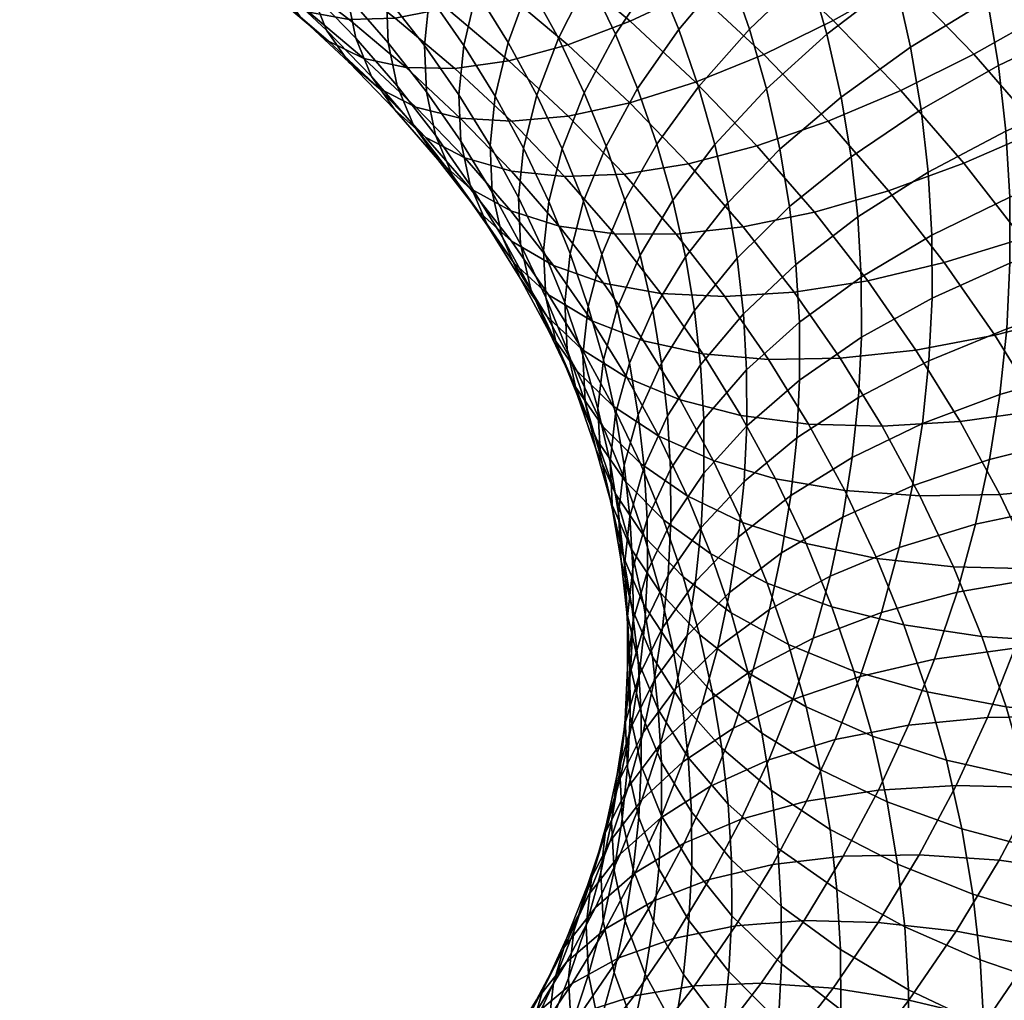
# Model space of a CAD drawing. Extents: x -120 to 2831, y -92 to 75.
# Tile 197 of 256: x 1902 to 1924, y -32 to -10. Entities that reach past the tile are written whole.
import ezdxf

# ---------------------------------------------------------------- set-up
doc = ezdxf.new("R2010")
doc.units = 0
doc.layers.add('GLASS', color=18, linetype='CONTINUOUS')

msp = doc.modelspace()

# ---------------------------------------------------------------- meshes
at = {"layer": 'GLASS'}
mesh = msp.add_polyface(dxfattribs=at)
corners = [(1920.321, -7.807, 13.642), (1918.544, -6.308, 12.73), (1919.956, -5.194, 11.663), (1921.809, -6.757, 12.613), (1923.565, -8.399, 13.614), (1923.265, -5.633, 11.768), (1925.091, -7.34, 12.809), (1922.005, -9.381, 14.602), (1920.429, -10.266, 15.774), (1918.818, -8.76, 14.855), (1918.862, -11.032, 17.128), (1917.323, -9.594, 16.251), (1925.091, -7.34, 12.809), (1923.265, -5.633, 11.768), (1924.723, -4.412, 11.076), (1926.62, -6.185, 12.158), (1925.22, -10.114, 14.664), (1926.812, -9.124, 13.901), (1923.592, -11.026, 15.608), (1921.947, -11.84, 16.737), (1920.311, -12.534, 18.048), (1926.812, -9.124, 13.901), (1928.407, -8.037, 13.292), (1926.769, -11.898, 15.759), (1928.423, -10.979, 15.04), (1925.077, -12.737, 16.658), (1923.368, -13.476, 17.741), (1921.668, -14.097, 19.007), (1926.457, -14.509, 17.749), (1928.208, -13.746, 16.897), (1920.924, -6.484, 57.772), (1920.344, -5.061, 56.886), (1918.856, -6.431, 55.736), (1919.412, -7.794, 56.584), (1919.889, -9.177, 57.448), (1918.081, -9.131, 55.243), (1918.54, -10.46, 56.073), (1921.423, -7.929, 58.674), (1923.118, -6.735, 59.73), (1922.596, -5.223, 58.786), (1924.947, -5.616, 60.602), (1924.399, -4.029, 59.611), (1920.287, -10.577, 58.323), (1918.922, -11.806, 56.914), (1921.838, -9.391, 59.588), (1923.553, -8.267, 60.688), (1925.403, -7.222, 61.606), (1927.356, -6.272, 62.333), (1926.877, -4.586, 61.279), (1920.604, -11.991, 59.209), (1919.227, -13.165, 57.766), (1922.17, -10.868, 60.514), (1923.901, -9.814, 61.657), (1925.767, -8.845, 62.622), (1927.738, -7.974, 63.399), (1920.829, -13.335, 60.053), (1919.443, -14.456, 58.576), (1922.405, -12.272, 61.395), (1924.146, -11.284, 62.58), (1926.025, -10.386, 63.59), (1928.008, -9.591, 64.414), (1922.563, -13.682, 62.281), (1920.981, -14.686, 60.902), (1924.313, -12.761, 63.508), (1926.2, -11.935, 64.564), (1928.191, -11.217, 65.436), (1926.29, -13.489, 65.542), (1924.399, -14.242, 64.441), (1928.287, -12.847, 66.463)]
mesh.append_faces([[corners[k] for k in face] for face in [(0, 1, 2, 3), (4, 3, 5, 6), (7, 0, 3, 4), (8, 9, 0, 7), (10, 11, 9, 8), (12, 13, 14, 15), (16, 4, 6, 17), (18, 7, 4, 16), (19, 8, 7, 18), (20, 10, 8, 19), (21, 12, 15, 22), (23, 16, 17, 24), (25, 18, 16, 23), (26, 19, 18, 25), (27, 20, 19, 26), (28, 25, 23, 29), (30, 31, 32, 33), (34, 33, 35, 36), (37, 30, 33, 34), (38, 39, 30, 37), (40, 41, 39, 38), (42, 34, 36, 43), (44, 37, 34, 42), (45, 38, 37, 44), (46, 40, 38, 45), (47, 48, 40, 46), (49, 42, 43, 50), (51, 44, 42, 49), (52, 45, 44, 51), (53, 46, 45, 52), (54, 47, 46, 53), (55, 49, 50, 56), (57, 51, 49, 55), (58, 52, 51, 57), (59, 53, 52, 58), (60, 54, 53, 59), (61, 57, 55, 62), (63, 58, 57, 61), (64, 59, 58, 63), (65, 60, 59, 64), (66, 64, 63, 67), (68, 65, 64, 66)]])
mesh = msp.add_polyface(dxfattribs=at)
corners = [(1906.153, -7.18, 20.872), (1904.601, -6.319, 20.359), (1905.475, -5.91, 18.242), (1907.101, -6.812, 18.779), (1905.305, -7.339, 23.033), (1903.818, -6.514, 22.542), (1904.567, -7.288, 25.226), (1903.138, -6.496, 24.754), (1903.95, -7.033, 27.417), (1902.57, -6.268, 26.961), (1903.458, -6.587, 29.571), (1902.118, -5.843, 29.128), (1908.705, -7.803, 19.373), (1908.131, -6.243, 16.786), (1909.813, -7.282, 17.409), (1907.685, -8.126, 21.439), (1906.771, -8.245, 23.576), (1905.976, -8.159, 25.748), (1905.311, -7.875, 27.921), (1904.78, -7.404, 30.061), (1904.384, -6.763, 32.137), (1903.092, -5.965, 31.659), (1909.157, -9.138, 22.049), (1910.247, -8.862, 20.011), (1908.181, -9.214, 24.159), (1907.331, -9.09, 26.309), (1906.619, -8.773, 28.462), (1906.051, -8.277, 30.586), (1905.626, -7.616, 32.651), (1905.343, -6.813, 34.63), (1904.121, -5.974, 34.124), (1909.53, -10.242, 24.781), (1910.567, -10.212, 22.699), (1908.628, -10.078, 26.907), (1907.872, -9.728, 29.04), (1907.267, -9.203, 31.147), (1906.816, -8.522, 33.199), (1906.513, -7.705, 35.169), (1906.353, -6.773, 37.035), (1905.194, -5.89, 36.501), (1909.066, -10.735, 29.652), (1909.864, -11.121, 27.54), (1908.427, -10.182, 31.742), (1907.949, -9.478, 33.78), (1907.629, -8.646, 35.741), (1907.458, -7.705, 37.601), (1907.426, -6.679, 39.346), (1906.324, -5.75, 38.781), (1909.525, -11.208, 32.368), (1910.197, -11.792, 30.296), (1909.023, -10.482, 34.393), (1908.685, -9.633, 36.343), (1908.505, -8.684, 38.198), (1908.469, -7.655, 39.941), (1908.572, -6.526, 41.618), (1907.525, -5.548, 41.021), (1909.681, -10.666, 36.975), (1910.035, -11.531, 35.034), (1909.491, -9.706, 38.824), (1909.453, -8.674, 40.565), (1909.558, -7.549, 42.243)]
mesh.append_faces([[corners[k] for k in face] for face in [(0, 1, 2, 3), (4, 5, 1, 0), (6, 7, 5, 4), (8, 9, 7, 6), (10, 11, 9, 8), (12, 3, 13, 14), (15, 0, 3, 12), (16, 4, 0, 15), (17, 6, 4, 16), (18, 8, 6, 17), (19, 10, 8, 18), (20, 21, 10, 19), (22, 15, 12, 23), (24, 16, 15, 22), (25, 17, 16, 24), (26, 18, 17, 25), (27, 19, 18, 26), (28, 20, 19, 27), (29, 30, 20, 28), (31, 24, 22, 32), (33, 25, 24, 31), (34, 26, 25, 33), (35, 27, 26, 34), (36, 28, 27, 35), (37, 29, 28, 36), (38, 39, 29, 37), (40, 34, 33, 41), (42, 35, 34, 40), (43, 36, 35, 42), (44, 37, 36, 43), (45, 38, 37, 44), (46, 47, 38, 45), (48, 42, 40, 49), (50, 43, 42, 48), (51, 44, 43, 50), (52, 45, 44, 51), (53, 46, 45, 52), (54, 55, 46, 53), (56, 51, 50, 57), (58, 52, 51, 56), (59, 53, 52, 58), (60, 54, 53, 59)]])
mesh = msp.add_polyface(dxfattribs=at)
corners = [(1910.247, -8.862, 20.011), (1908.705, -7.803, 19.373), (1909.813, -7.282, 17.409), (1911.43, -8.393, 18.078), (1912.979, -9.573, 18.792), (1912.688, -7.742, 16.278), (1914.312, -8.98, 17.027), (1911.723, -9.987, 20.692), (1910.567, -10.212, 22.699), (1909.157, -9.138, 22.049), (1917.323, -9.594, 16.251), (1915.7, -8.224, 15.419), (1917.118, -7.326, 13.984), (1918.818, -8.76, 14.855), (1915.86, -10.286, 17.821), (1914.454, -10.817, 19.549), (1913.13, -11.174, 21.413), (1911.91, -11.345, 23.387), (1910.816, -11.327, 25.441), (1909.53, -10.242, 24.781), (1909.864, -11.121, 27.54), (1908.628, -10.078, 26.907), (1917.327, -11.657, 18.657), (1918.862, -11.032, 17.128), (1915.852, -12.124, 20.346), (1914.463, -12.42, 22.173), (1913.183, -12.535, 24.113), (1911.036, -12.215, 28.208), (1912.035, -12.466, 26.136), (1910.197, -11.792, 30.296), (1909.066, -10.735, 29.652), (1910.035, -11.531, 35.034), (1909.023, -10.482, 34.393), (1909.525, -11.208, 32.368), (1910.561, -12.281, 33.025), (1910.613, -11.739, 37.634), (1909.681, -10.666, 36.975), (1910.982, -12.622, 35.704), (1910.414, -10.769, 39.477), (1909.491, -9.706, 38.824), (1910.373, -9.734, 41.215), (1909.453, -8.674, 40.565), (1910.481, -8.612, 42.896), (1909.558, -7.549, 42.243), (1911.272, -11.871, 40.155), (1911.479, -12.851, 38.319), (1911.229, -10.833, 41.892), (1911.339, -9.714, 43.574), (1911.615, -8.483, 45.243), (1910.749, -7.37, 44.558), (1912, -11.942, 42.577), (1912.046, -12.984, 40.842), (1912.113, -10.827, 44.261), (1912.396, -9.606, 45.936), (1912.861, -8.288, 47.575), (1912.067, -7.146, 46.871), (1913.11, -10.761, 46.651), (1912.82, -11.971, 44.969), (1913.586, -9.462, 48.302), (1914.259, -8.086, 49.893), (1913.517, -6.885, 49.15), (1914.241, -10.664, 49.047), (1913.754, -11.945, 47.385), (1914.929, -9.316, 50.656), (1915.525, -10.572, 51.437), (1914.824, -11.893, 49.811), (1916.433, -9.209, 52.986), (1915.82, -7.915, 52.181), (1916.026, -11.801, 52.202), (1915.314, -13.093, 50.559), (1916.949, -10.473, 53.773), (1918.081, -9.131, 55.243), (1917.547, -7.821, 54.428), (1917.392, -11.757, 54.574), (1916.456, -13.047, 52.98), (1918.54, -10.46, 56.073), (1918.922, -11.806, 56.914), (1917.761, -13.057, 55.387)]
mesh.append_faces([[corners[k] for k in face] for face in [(0, 1, 2, 3), (4, 3, 5, 6), (7, 0, 3, 4), (8, 9, 0, 7), (10, 11, 12, 13), (14, 6, 11, 10), (15, 4, 6, 14), (16, 7, 4, 15), (17, 8, 7, 16), (18, 19, 8, 17), (20, 21, 19, 18), (22, 14, 10, 23), (24, 15, 14, 22), (25, 16, 15, 24), (26, 17, 16, 25), (27, 20, 18, 28), (29, 30, 20, 27), (31, 32, 33, 34), (35, 36, 31, 37), (38, 39, 36, 35), (40, 41, 39, 38), (42, 43, 41, 40), (44, 38, 35, 45), (46, 40, 38, 44), (47, 42, 40, 46), (48, 49, 42, 47), (50, 46, 44, 51), (52, 47, 46, 50), (53, 48, 47, 52), (54, 55, 48, 53), (56, 53, 52, 57), (58, 54, 53, 56), (59, 60, 54, 58), (61, 58, 56, 62), (63, 59, 58, 61), (64, 63, 61, 65), (66, 67, 63, 64), (68, 64, 65, 69), (70, 66, 64, 68), (71, 72, 66, 70), (73, 70, 68, 74), (75, 71, 70, 73), (76, 75, 73, 77)]])
mesh = msp.add_polyface(dxfattribs=at)
corners = [(1912.035, -12.466, 26.136), (1910.816, -11.327, 25.441), (1911.91, -11.345, 23.387), (1913.183, -12.535, 24.113), (1913.183, -13.656, 26.864), (1914.383, -13.778, 24.874), (1912.139, -13.359, 28.908), (1911.036, -12.215, 28.208), (1911.262, -12.897, 30.972), (1910.197, -11.792, 30.296), (1910.561, -12.281, 33.025), (1909.525, -11.208, 32.368), (1914.258, -14.894, 27.624), (1915.505, -15.071, 25.668), (1913.172, -14.549, 29.638), (1912.26, -14.046, 31.678), (1911.53, -13.398, 33.71), (1910.982, -12.622, 35.704), (1910.035, -11.531, 35.034), (1914.132, -15.782, 30.397), (1915.257, -16.177, 28.414), (1913.187, -15.236, 32.411), (1912.43, -14.554, 34.422), (1911.862, -13.752, 36.4), (1911.479, -12.851, 38.319), (1910.613, -11.739, 37.634), (1914.023, -16.439, 33.153), (1914.998, -17.027, 31.166), (1913.242, -15.722, 35.143), (1912.656, -14.894, 37.105), (1912.26, -13.975, 39.012), (1912.046, -12.984, 40.842), (1911.272, -11.871, 40.155), (1913.984, -16.923, 35.886), (1914.787, -17.675, 33.918), (1913.381, -16.068, 37.831), (1912.974, -15.13, 39.727), (1912.753, -14.128, 41.55), (1912.705, -13.083, 43.282), (1912, -11.942, 42.577), (1912.82, -11.971, 44.969), (1912.113, -10.827, 44.261), (1914.036, -17.27, 38.577), (1914.654, -18.153, 36.649), (1913.618, -16.313, 40.461), (1913.392, -15.301, 42.277), (1913.342, -14.252, 44.007), (1913.459, -13.143, 45.696), (1913.754, -11.945, 47.385), (1913.11, -10.761, 46.651), (1914.192, -17.522, 41.212), (1914.619, -18.499, 39.34), (1913.959, -16.498, 43.021), (1913.908, -15.446, 44.749), (1914.026, -14.341, 46.441), (1914.327, -13.153, 48.136), (1914.824, -11.893, 49.811), (1914.241, -10.664, 49.047), (1914.437, -17.668, 43.75), (1914.674, -18.703, 41.948), (1914.384, -16.612, 45.476), (1914.504, -15.511, 47.17), (1914.809, -14.335, 48.872)]
mesh.append_faces([[corners[k] for k in face] for face in [(0, 1, 2, 3), (4, 0, 3, 5), (6, 7, 0, 4), (8, 9, 7, 6), (10, 11, 9, 8), (12, 4, 5, 13), (14, 6, 4, 12), (15, 8, 6, 14), (16, 10, 8, 15), (17, 18, 10, 16), (19, 14, 12, 20), (21, 15, 14, 19), (22, 16, 15, 21), (23, 17, 16, 22), (24, 25, 17, 23), (26, 21, 19, 27), (28, 22, 21, 26), (29, 23, 22, 28), (30, 24, 23, 29), (31, 32, 24, 30), (33, 28, 26, 34), (35, 29, 28, 33), (36, 30, 29, 35), (37, 31, 30, 36), (38, 39, 31, 37), (40, 41, 39, 38), (42, 35, 33, 43), (44, 36, 35, 42), (45, 37, 36, 44), (46, 38, 37, 45), (47, 40, 38, 46), (48, 49, 40, 47), (50, 44, 42, 51), (52, 45, 44, 50), (53, 46, 45, 52), (54, 47, 46, 53), (55, 48, 47, 54), (56, 57, 48, 55), (58, 52, 50, 59), (60, 53, 52, 58), (61, 54, 53, 60), (62, 55, 54, 61)]])
mesh = msp.add_polyface(dxfattribs=at)
corners = [(1918.709, -13.09, 19.534), (1917.327, -11.657, 18.657), (1918.862, -11.032, 17.128), (1920.311, -12.534, 18.048), (1917.17, -13.49, 21.181), (1915.852, -12.124, 20.346), (1915.719, -13.722, 22.97), (1914.463, -12.42, 22.173), (1914.383, -13.778, 24.874), (1913.183, -12.535, 24.113), (1918.403, -14.91, 22.053), (1920.003, -14.58, 20.449), (1916.895, -15.076, 23.801), (1915.505, -15.071, 25.668), (1917.987, -16.479, 24.665), (1919.548, -16.381, 22.959), (1916.549, -16.411, 26.492), (1915.257, -16.177, 28.414), (1914.258, -14.894, 27.624), (1917.49, -17.764, 27.328), (1918.973, -17.896, 25.54), (1916.158, -17.473, 29.214), (1914.998, -17.027, 31.166), (1914.132, -15.782, 30.397), (1918.35, -19.156, 28.189), (1919.873, -19.353, 26.441), (1916.981, -18.805, 30.038), (1915.789, -18.307, 31.958), (1914.787, -17.675, 33.918), (1914.023, -16.439, 33.153), (1914.654, -18.153, 36.649), (1913.984, -16.923, 35.886), (1915.477, -18.942, 34.704), (1914.619, -18.499, 39.34), (1914.036, -17.27, 38.577), (1915.25, -19.41, 37.43), (1914.674, -18.703, 41.948), (1914.192, -17.522, 41.212), (1915.108, -19.699, 40.088), (1915.314, -13.093, 50.559), (1914.824, -11.893, 49.811), (1914.327, -13.153, 48.136), (1914.809, -14.335, 48.872), (1914.792, -17.797, 46.215), (1914.384, -16.612, 45.476), (1914.437, -17.668, 43.75), (1914.847, -18.856, 44.492), (1914.914, -16.699, 47.911), (1914.504, -15.511, 47.17), (1915.223, -15.534, 49.621), (1915.734, -14.312, 51.319), (1916.456, -13.047, 52.98), (1916.026, -11.801, 52.202), (1915.256, -17.902, 48.663), (1915.133, -18.996, 46.965), (1915.568, -16.748, 50.38), (1916.085, -15.546, 52.091), (1916.815, -14.31, 53.77), (1917.761, -13.057, 55.387), (1917.392, -11.757, 54.574), (1915.843, -17.974, 51.148), (1915.528, -19.117, 49.424), (1916.364, -16.792, 52.872), (1917.101, -15.584, 54.568), (1918.056, -14.369, 56.209), (1919.227, -13.165, 57.766), (1918.922, -11.806, 56.914), (1916.562, -17.976, 53.615), (1916.038, -19.139, 51.879), (1917.303, -16.796, 55.329), (1918.265, -15.616, 56.992), (1919.443, -14.456, 58.576), (1917.44, -18.013, 56.094), (1916.696, -19.166, 54.363), (1918.406, -16.87, 57.78), (1918.479, -18.127, 58.572), (1917.512, -19.234, 56.863)]
mesh.append_faces([[corners[k] for k in face] for face in [(0, 1, 2, 3), (4, 5, 1, 0), (6, 7, 5, 4), (8, 9, 7, 6), (10, 4, 0, 11), (12, 6, 4, 10), (13, 8, 6, 12), (14, 12, 10, 15), (16, 13, 12, 14), (17, 18, 13, 16), (19, 16, 14, 20), (21, 17, 16, 19), (22, 23, 17, 21), (24, 19, 20, 25), (26, 21, 19, 24), (27, 22, 21, 26), (28, 29, 22, 27), (30, 31, 28, 32), (33, 34, 30, 35), (36, 37, 33, 38), (39, 40, 41, 42), (43, 44, 45, 46), (47, 48, 44, 43), (49, 42, 48, 47), (50, 39, 42, 49), (51, 52, 39, 50), (53, 47, 43, 54), (55, 49, 47, 53), (56, 50, 49, 55), (57, 51, 50, 56), (58, 59, 51, 57), (60, 55, 53, 61), (62, 56, 55, 60), (63, 57, 56, 62), (64, 58, 57, 63), (65, 66, 58, 64), (67, 62, 60, 68), (69, 63, 62, 67), (70, 64, 63, 69), (71, 65, 64, 70), (72, 69, 67, 73), (74, 70, 69, 72), (75, 74, 72, 76)]])
mesh = msp.add_polyface(dxfattribs=at)
corners = [(1920.003, -14.58, 20.449), (1918.709, -13.09, 19.534), (1920.311, -12.534, 18.048), (1921.668, -14.097, 19.007), (1924.688, -15.172, 18.785), (1923.368, -13.476, 17.741), (1925.077, -12.737, 16.658), (1926.457, -14.509, 17.749), (1922.928, -15.716, 20.004), (1921.205, -16.124, 21.399), (1919.548, -16.381, 22.959), (1918.403, -14.91, 22.053), (1925.88, -16.885, 19.842), (1927.702, -16.3, 18.855), (1924.066, -17.351, 21.013), (1922.29, -17.683, 22.362), (1920.582, -17.868, 23.877), (1918.973, -17.896, 25.54), (1917.987, -16.479, 24.665), (1925.105, -19.033, 22.054), (1926.968, -18.646, 20.932), (1923.281, -19.287, 23.354), (1921.526, -19.396, 24.822), (1919.873, -19.353, 26.441), (1924.175, -20.929, 24.373), (1926.043, -20.755, 23.122), (1922.379, -20.962, 25.793), (1920.686, -20.846, 27.367), (1919.126, -20.581, 29.073), (1918.35, -19.156, 28.189), (1919.589, -15.754, 59.392), (1919.443, -14.456, 58.576), (1918.265, -15.616, 56.992), (1918.406, -16.87, 57.78), (1920.981, -14.686, 60.902), (1920.829, -13.335, 60.053), (1919.665, -17.056, 60.212), (1918.479, -18.127, 58.572), (1921.06, -16.04, 61.755), (1922.646, -15.097, 63.172), (1922.563, -13.682, 62.281), (1924.399, -14.242, 64.441), (1924.313, -12.761, 63.508), (1919.671, -18.358, 61.034), (1918.484, -19.384, 59.365), (1921.066, -17.395, 62.609), (1922.652, -16.512, 64.065), (1924.405, -15.725, 65.376), (1926.297, -15.044, 66.523), (1926.29, -13.489, 65.542), (1919.606, -19.659, 61.855), (1918.422, -20.641, 60.159), (1920.998, -18.749, 63.465), (1922.581, -17.926, 64.958), (1924.331, -17.205, 66.312), (1926.219, -16.596, 67.504), (1919.471, -20.955, 62.676), (1918.291, -21.892, 60.951), (1920.857, -20.097, 64.318), (1922.434, -19.335, 65.85), (1924.177, -18.68, 67.245), (1926.058, -18.144, 68.483), (1922.211, -20.736, 66.738), (1920.644, -21.439, 65.169), (1923.944, -20.147, 68.176), (1925.813, -19.682, 69.459), (1925.485, -21.209, 70.429), (1923.631, -21.603, 69.1)]
mesh.append_faces([[corners[k] for k in face] for face in [(0, 1, 2, 3), (4, 5, 6, 7), (8, 3, 5, 4), (9, 0, 3, 8), (10, 11, 0, 9), (12, 4, 7, 13), (14, 8, 4, 12), (15, 9, 8, 14), (16, 10, 9, 15), (17, 18, 10, 16), (19, 14, 12, 20), (21, 15, 14, 19), (22, 16, 15, 21), (23, 17, 16, 22), (24, 21, 19, 25), (26, 22, 21, 24), (27, 23, 22, 26), (28, 29, 23, 27), (30, 31, 32, 33), (34, 35, 31, 30), (36, 30, 33, 37), (38, 34, 30, 36), (39, 40, 34, 38), (41, 42, 40, 39), (43, 36, 37, 44), (45, 38, 36, 43), (46, 39, 38, 45), (47, 41, 39, 46), (48, 49, 41, 47), (50, 43, 44, 51), (52, 45, 43, 50), (53, 46, 45, 52), (54, 47, 46, 53), (55, 48, 47, 54), (56, 50, 51, 57), (58, 52, 50, 56), (59, 53, 52, 58), (60, 54, 53, 59), (61, 55, 54, 60), (62, 59, 58, 63), (64, 60, 59, 62), (65, 61, 60, 64), (66, 65, 64, 67)]])
mesh = msp.add_polyface(dxfattribs=at)
corners = [(1917.724, -20.169, 30.884), (1916.981, -18.805, 30.038), (1918.35, -19.156, 28.189), (1919.126, -20.581, 29.073), (1916.503, -19.619, 32.772), (1915.789, -18.307, 31.958), (1915.477, -18.942, 34.704), (1914.787, -17.675, 33.918), (1918.386, -21.563, 31.751), (1919.816, -22.037, 29.978), (1917.139, -20.959, 33.604), (1916.091, -20.236, 35.508), (1915.25, -19.41, 37.43), (1914.654, -18.153, 36.649), (1917.673, -22.268, 34.42), (1918.941, -22.926, 32.599), (1916.607, -21.5, 36.296), (1915.751, -20.638, 38.195), (1915.108, -19.699, 40.088), (1914.619, -18.499, 39.34), (1917.05, -22.784, 37.097), (1918.132, -23.597, 35.25), (1916.181, -21.885, 38.973), (1915.529, -20.918, 40.849), (1915.088, -19.902, 42.696), (1914.674, -18.703, 41.948), (1914.847, -18.856, 44.492), (1914.437, -17.668, 43.75), (1915.88, -22.152, 41.62), (1916.54, -23.147, 39.762), (1915.432, -21.117, 43.456), (1915.189, -20.059, 45.244), (1915.133, -18.996, 46.965), (1914.792, -17.797, 46.215), (1915.708, -22.343, 44.224), (1916.159, -23.398, 42.401), (1915.461, -21.274, 46.005), (1915.405, -20.207, 47.724), (1915.528, -19.117, 49.424), (1915.256, -17.902, 48.663), (1915.654, -22.428, 46.729), (1915.903, -23.508, 44.955), (1915.598, -21.358, 48.446), (1915.721, -20.271, 50.149), (1916.038, -19.139, 51.879), (1915.843, -17.974, 51.148), (1915.728, -22.514, 49.173), (1915.785, -23.588, 47.459), (1915.852, -21.431, 50.878), (1916.17, -20.31, 52.616), (1916.696, -19.166, 54.363), (1916.562, -17.976, 53.615), (1915.92, -22.594, 51.611), (1915.795, -23.674, 49.903), (1916.239, -21.485, 53.355), (1916.766, -20.359, 55.114), (1917.512, -19.234, 56.863), (1917.44, -18.013, 56.094), (1916.771, -21.553, 55.868), (1916.244, -22.66, 54.096), (1917.517, -20.456, 57.633), (1918.484, -19.384, 59.365), (1918.479, -18.127, 58.572), (1917.456, -21.676, 58.404), (1916.712, -22.746, 56.621), (1918.422, -20.641, 60.159), (1918.291, -21.892, 60.951), (1917.329, -22.892, 59.174), (1919.265, -22.244, 63.493), (1919.471, -20.955, 62.676), (1918.093, -23.137, 61.74)]
mesh.append_faces([[corners[k] for k in face] for face in [(0, 1, 2, 3), (4, 5, 1, 0), (6, 7, 5, 4), (8, 0, 3, 9), (10, 4, 0, 8), (11, 6, 4, 10), (12, 13, 6, 11), (14, 10, 8, 15), (16, 11, 10, 14), (17, 12, 11, 16), (18, 19, 12, 17), (20, 16, 14, 21), (22, 17, 16, 20), (23, 18, 17, 22), (24, 25, 18, 23), (26, 27, 25, 24), (28, 23, 22, 29), (30, 24, 23, 28), (31, 26, 24, 30), (32, 33, 26, 31), (34, 30, 28, 35), (36, 31, 30, 34), (37, 32, 31, 36), (38, 39, 32, 37), (40, 36, 34, 41), (42, 37, 36, 40), (43, 38, 37, 42), (44, 45, 38, 43), (46, 42, 40, 47), (48, 43, 42, 46), (49, 44, 43, 48), (50, 51, 44, 49), (52, 48, 46, 53), (54, 49, 48, 52), (55, 50, 49, 54), (56, 57, 50, 55), (58, 55, 54, 59), (60, 56, 55, 58), (61, 62, 56, 60), (63, 60, 58, 64), (65, 61, 60, 63), (66, 65, 63, 67), (68, 69, 66, 70)]])
mesh = msp.add_polyface(dxfattribs=at)
corners = [(1924.971, -22.607, 25.416), (1924.175, -20.929, 24.373), (1926.043, -20.755, 23.122), (1926.877, -22.515, 24.216), (1923.137, -22.561, 26.787), (1922.379, -20.962, 25.793), (1921.409, -22.371, 28.315), (1920.686, -20.846, 27.367), (1919.816, -22.037, 29.978), (1919.126, -20.581, 29.073), (1923.775, -24.124, 27.761), (1925.64, -24.247, 26.437), (1922.017, -23.861, 29.243), (1920.397, -23.46, 30.864), (1918.941, -22.926, 32.599), (1918.386, -21.563, 31.751), (1924.323, -25.71, 28.751), (1926.214, -25.912, 27.476), (1922.539, -25.374, 30.187), (1920.895, -24.905, 31.766), (1919.419, -24.309, 33.463), (1924.779, -27.317, 29.755), (1926.693, -27.597, 28.53), (1922.974, -26.906, 31.145), (1921.311, -26.367, 32.68), (1919.817, -25.709, 34.338), (1918.514, -24.943, 36.091), (1918.132, -23.597, 35.25), (1921.642, -27.844, 33.606), (1923.321, -28.452, 32.114), (1920.134, -27.123, 35.224), (1918.819, -26.302, 36.943), (1919.035, -27.594, 37.753), (1920.359, -28.467, 36.068), (1920.644, -21.439, 65.169), (1920.857, -20.097, 64.318), (1919.471, -20.955, 62.676), (1919.265, -22.244, 63.493), (1920.358, -22.77, 66.014), (1918.991, -23.523, 64.306), (1921.913, -22.126, 67.621), (1922.211, -20.736, 66.738), (1923.631, -21.603, 69.1), (1923.944, -20.147, 68.176), (1919.977, -24.166, 66.903), (1918.624, -24.866, 65.16), (1921.514, -23.585, 68.549), (1923.214, -23.131, 70.072), (1925.047, -22.811, 71.448), (1925.485, -21.209, 70.429), (1919.515, -25.545, 67.781), (1918.181, -26.19, 66.004), (1921.032, -25.024, 69.467), (1922.709, -24.639, 71.033), (1924.518, -24.393, 72.456), (1926.427, -24.287, 73.717), (1926.982, -22.628, 72.659), (1920.469, -26.442, 70.372), (1918.975, -26.902, 68.648), (1922.119, -26.123, 71.981), (1923.899, -25.95, 73.451), (1925.777, -25.921, 74.76), (1919.824, -27.834, 71.263), (1918.358, -28.235, 69.501), (1921.444, -27.581, 72.915), (1923.191, -27.479, 74.429), (1925.034, -27.525, 75.787)]
mesh.append_faces([[corners[k] for k in face] for face in [(0, 1, 2, 3), (4, 5, 1, 0), (6, 7, 5, 4), (8, 9, 7, 6), (10, 4, 0, 11), (12, 6, 4, 10), (13, 8, 6, 12), (14, 15, 8, 13), (16, 10, 11, 17), (18, 12, 10, 16), (19, 13, 12, 18), (20, 14, 13, 19), (21, 16, 17, 22), (23, 18, 16, 21), (24, 19, 18, 23), (25, 20, 19, 24), (26, 27, 20, 25), (28, 24, 23, 29), (30, 25, 24, 28), (31, 26, 25, 30), (32, 31, 30, 33), (34, 35, 36, 37), (38, 34, 37, 39), (40, 41, 34, 38), (42, 43, 41, 40), (44, 38, 39, 45), (46, 40, 38, 44), (47, 42, 40, 46), (48, 49, 42, 47), (50, 44, 45, 51), (52, 46, 44, 50), (53, 47, 46, 52), (54, 48, 47, 53), (55, 56, 48, 54), (57, 52, 50, 58), (59, 53, 52, 57), (60, 54, 53, 59), (61, 55, 54, 60), (62, 57, 58, 63), (64, 59, 57, 62), (65, 60, 59, 64), (66, 61, 60, 65)]])
mesh = msp.add_polyface(dxfattribs=at)
corners = [(1918.132, -23.597, 35.25), (1917.673, -22.268, 34.42), (1918.941, -22.926, 32.599), (1919.419, -24.309, 33.463), (1917.419, -24.083, 37.909), (1917.05, -22.784, 37.097), (1918.514, -24.943, 36.091), (1916.54, -23.147, 39.762), (1916.181, -21.885, 38.973), (1917.713, -25.396, 38.732), (1918.819, -26.302, 36.943), (1916.826, -24.422, 40.561), (1916.159, -23.398, 42.401), (1915.88, -22.152, 41.62), (1917.922, -26.643, 39.514), (1919.035, -27.594, 37.753), (1917.029, -25.633, 41.321), (1916.357, -24.582, 43.144), (1915.903, -23.508, 44.955), (1915.708, -22.343, 44.224), (1916.491, -25.772, 43.892), (1917.166, -26.85, 42.087), (1916.034, -24.679, 45.691), (1915.785, -23.588, 47.459), (1915.654, -22.428, 46.729), (1916.103, -25.853, 46.431), (1916.561, -26.965, 44.644), (1915.853, -24.751, 48.191), (1915.795, -23.674, 49.903), (1915.728, -22.514, 49.173), (1915.858, -25.915, 48.926), (1916.108, -27.028, 47.172), (1915.8, -24.835, 50.636), (1915.925, -23.758, 52.345), (1915.92, -22.594, 51.611), (1916.244, -22.66, 54.096), (1916.239, -21.485, 53.355), (1915.742, -25.994, 51.368), (1915.8, -27.078, 49.66), (1915.867, -24.921, 53.079), (1916.185, -23.833, 54.838), (1916.712, -22.746, 56.621), (1916.771, -21.553, 55.868), (1915.746, -26.079, 53.813), (1915.622, -27.149, 52.099), (1916.063, -25.003, 55.578), (1916.588, -23.934, 57.374), (1917.329, -22.892, 59.174), (1917.456, -21.676, 58.404), (1915.878, -26.166, 56.315), (1915.562, -27.231, 54.543), (1916.399, -25.116, 58.123), (1917.137, -24.101, 59.94), (1918.093, -23.137, 61.74), (1918.291, -21.892, 60.951), (1916.148, -26.289, 58.868), (1915.63, -27.32, 57.048), (1916.879, -25.301, 60.702), (1917.828, -24.373, 62.525), (1918.991, -23.523, 64.306), (1919.265, -22.244, 63.493), (1916.535, -26.56, 61.503), (1915.811, -27.52, 59.651), (1917.474, -25.669, 63.35), (1918.624, -24.866, 65.16), (1917.045, -26.948, 64.165), (1916.119, -27.802, 62.296), (1918.181, -26.19, 66.004), (1918.975, -26.902, 68.648), (1919.515, -25.545, 67.781), (1917.662, -27.495, 66.837)]
mesh.append_faces([[corners[k] for k in face] for face in [(0, 1, 2, 3), (4, 5, 0, 6), (7, 8, 5, 4), (9, 4, 6, 10), (11, 7, 4, 9), (12, 13, 7, 11), (14, 9, 10, 15), (16, 11, 9, 14), (17, 12, 11, 16), (18, 19, 12, 17), (20, 17, 16, 21), (22, 18, 17, 20), (23, 24, 18, 22), (25, 22, 20, 26), (27, 23, 22, 25), (28, 29, 23, 27), (30, 27, 25, 31), (32, 28, 27, 30), (33, 34, 28, 32), (35, 36, 34, 33), (37, 32, 30, 38), (39, 33, 32, 37), (40, 35, 33, 39), (41, 42, 35, 40), (43, 39, 37, 44), (45, 40, 39, 43), (46, 41, 40, 45), (47, 48, 41, 46), (49, 45, 43, 50), (51, 46, 45, 49), (52, 47, 46, 51), (53, 54, 47, 52), (55, 51, 49, 56), (57, 52, 51, 55), (58, 53, 52, 57), (59, 60, 53, 58), (61, 57, 55, 62), (63, 58, 57, 61), (64, 59, 58, 63), (65, 63, 61, 66), (67, 64, 63, 65), (68, 69, 67, 70)]])
mesh = msp.add_polyface(dxfattribs=at)
corners = [(1918.063, -27.896, 40.302), (1917.922, -26.643, 39.514), (1919.035, -27.594, 37.753), (1919.181, -28.891, 38.569), (1917.166, -26.85, 42.087), (1917.029, -25.633, 41.321), (1918.136, -29.153, 41.094), (1919.257, -30.193, 39.389), (1917.237, -28.071, 42.855), (1916.561, -26.965, 44.644), (1916.491, -25.772, 43.892), (1918.142, -30.411, 41.887), (1919.263, -31.495, 40.21), (1917.242, -29.293, 43.626), (1916.566, -28.159, 45.397), (1916.108, -27.028, 47.172), (1916.103, -25.853, 46.431), (1917.181, -30.513, 44.397), (1918.079, -31.667, 42.681), (1916.506, -29.352, 46.151), (1916.049, -28.202, 47.914), (1915.8, -27.078, 49.66), (1915.858, -25.915, 48.926), (1916.382, -30.54, 46.903), (1917.054, -31.729, 45.167), (1915.927, -29.371, 48.654), (1915.679, -28.237, 50.393), (1915.622, -27.149, 52.099), (1915.742, -25.994, 51.368), (1915.495, -29.389, 51.124), (1915.742, -30.534, 49.391), (1915.439, -28.297, 52.827), (1915.562, -27.231, 54.543), (1915.746, -26.079, 53.813), (1915.194, -29.437, 53.551), (1915.25, -30.532, 51.85), (1915.317, -28.375, 55.269), (1915.63, -27.32, 57.048), (1915.878, -26.166, 56.315), (1914.989, -29.574, 56.033), (1914.868, -30.633, 54.312), (1915.299, -28.531, 57.819), (1915.811, -27.52, 59.651), (1916.148, -26.289, 58.868), (1914.899, -29.726, 58.581), (1914.593, -30.758, 56.787), (1915.405, -28.734, 60.425), (1916.119, -27.802, 62.296), (1916.535, -26.56, 61.503), (1914.929, -29.93, 61.189), (1914.431, -30.903, 59.333), (1915.632, -29.026, 63.077), (1916.544, -28.208, 64.97), (1917.045, -26.948, 64.165), (1917.662, -27.495, 66.837), (1918.181, -26.19, 66.004), (1915.076, -30.227, 63.846), (1914.385, -31.105, 61.94), (1915.971, -29.445, 65.762), (1917.069, -28.776, 67.657), (1918.358, -28.235, 69.501), (1918.975, -26.902, 68.648), (1915.299, -30.706, 66.571), (1914.423, -31.453, 64.632), (1916.373, -30.082, 68.495), (1917.634, -29.594, 70.373), (1919.068, -29.254, 72.174), (1919.824, -27.834, 71.263), (1916.83, -30.92, 71.225), (1915.599, -31.356, 69.314), (1918.227, -30.639, 73.064)]
mesh.append_faces([[corners[k] for k in face] for face in [(0, 1, 2, 3), (4, 5, 1, 0), (6, 0, 3, 7), (8, 4, 0, 6), (9, 10, 4, 8), (11, 6, 7, 12), (13, 8, 6, 11), (14, 9, 8, 13), (15, 16, 9, 14), (17, 13, 11, 18), (19, 14, 13, 17), (20, 15, 14, 19), (21, 22, 15, 20), (23, 19, 17, 24), (25, 20, 19, 23), (26, 21, 20, 25), (27, 28, 21, 26), (29, 26, 25, 30), (31, 27, 26, 29), (32, 33, 27, 31), (34, 31, 29, 35), (36, 32, 31, 34), (37, 38, 32, 36), (39, 36, 34, 40), (41, 37, 36, 39), (42, 43, 37, 41), (44, 41, 39, 45), (46, 42, 41, 44), (47, 48, 42, 46), (49, 46, 44, 50), (51, 47, 46, 49), (52, 53, 47, 51), (54, 55, 53, 52), (56, 51, 49, 57), (58, 52, 51, 56), (59, 54, 52, 58), (60, 61, 54, 59), (62, 58, 56, 63), (64, 59, 58, 62), (65, 60, 59, 64), (66, 67, 60, 65), (68, 65, 64, 69), (70, 66, 65, 68)]])
mesh = msp.add_polyface(dxfattribs=at)
corners = [(1925.143, -28.939, 30.772), (1924.779, -27.317, 29.755), (1926.693, -27.597, 28.53), (1927.075, -29.299, 29.597), (1923.321, -28.452, 32.114), (1922.974, -26.906, 31.145), (1925.401, -30.481, 31.739), (1927.346, -30.917, 30.612), (1923.567, -29.922, 33.037), (1921.877, -29.248, 34.487), (1921.642, -27.844, 33.606), (1920.359, -28.467, 36.068), (1920.134, -27.123, 35.224), (1925.575, -32.03, 32.713), (1927.529, -32.542, 31.634), (1923.734, -31.399, 33.965), (1922.036, -30.658, 35.373), (1920.511, -29.818, 36.917), (1919.181, -28.891, 38.569), (1919.035, -27.594, 37.753), (1923.82, -32.881, 34.898), (1925.666, -33.583, 33.692), (1922.119, -32.073, 36.264), (1920.59, -31.172, 37.769), (1919.257, -30.193, 39.389), (1923.826, -34.363, 35.833), (1925.673, -35.138, 34.672), (1922.125, -33.488, 37.157), (1920.596, -32.527, 38.624), (1919.263, -31.495, 40.21), (1922.054, -34.902, 38.05), (1923.752, -35.844, 36.769), (1920.528, -33.881, 39.48), (1919.198, -32.796, 41.032), (1919.062, -34.092, 41.853), (1920.387, -35.229, 40.333), (1920.652, -29.068, 73.868), (1921.444, -27.581, 72.915), (1919.824, -27.834, 71.263), (1919.068, -29.254, 72.174), (1922.36, -29.038, 75.429), (1923.191, -27.479, 74.429), (1924.163, -29.161, 76.836), (1925.034, -27.525, 75.787), (1926.029, -29.429, 78.073), (1926.943, -27.713, 76.973), (1919.772, -30.518, 74.8), (1918.227, -30.639, 73.064), (1921.437, -30.559, 76.407), (1923.195, -30.757, 77.862), (1925.013, -31.102, 79.148), (1926.863, -31.583, 80.256), (1927.926, -29.83, 79.13), (1920.424, -32.038, 77.36), (1918.806, -31.928, 75.709), (1922.132, -32.308, 78.861), (1923.899, -32.73, 80.197), (1925.695, -33.287, 81.354), (1919.324, -33.471, 78.285), (1917.757, -33.294, 76.591), (1920.977, -33.812, 79.833), (1922.688, -34.306, 81.215), (1924.427, -34.938, 82.421), (1926.168, -35.689, 83.444), (1927.493, -33.963, 82.329), (1919.706, -35.293, 80.792), (1918.112, -34.883, 79.2), (1921.355, -35.86, 82.222)]
mesh.append_faces([[corners[k] for k in face] for face in [(0, 1, 2, 3), (4, 5, 1, 0), (6, 0, 3, 7), (8, 4, 0, 6), (9, 10, 4, 8), (11, 12, 10, 9), (13, 6, 7, 14), (15, 8, 6, 13), (16, 9, 8, 15), (17, 11, 9, 16), (18, 19, 11, 17), (20, 15, 13, 21), (22, 16, 15, 20), (23, 17, 16, 22), (24, 18, 17, 23), (25, 20, 21, 26), (27, 22, 20, 25), (28, 23, 22, 27), (29, 24, 23, 28), (30, 27, 25, 31), (32, 28, 27, 30), (33, 29, 28, 32), (34, 33, 32, 35), (36, 37, 38, 39), (40, 41, 37, 36), (42, 43, 41, 40), (44, 45, 43, 42), (46, 36, 39, 47), (48, 40, 36, 46), (49, 42, 40, 48), (50, 44, 42, 49), (51, 52, 44, 50), (53, 48, 46, 54), (55, 49, 48, 53), (56, 50, 49, 55), (57, 51, 50, 56), (58, 53, 54, 59), (60, 55, 53, 58), (61, 56, 55, 60), (62, 57, 56, 61), (63, 64, 57, 62), (65, 60, 58, 66), (67, 61, 60, 65)]])
mesh = msp.add_polyface(dxfattribs=at)
corners = [(1918.079, -31.667, 42.681), (1918.142, -30.411, 41.887), (1919.263, -31.495, 40.21), (1919.198, -32.796, 41.032), (1917.948, -32.919, 43.473), (1919.062, -34.092, 41.853), (1917.054, -31.729, 45.167), (1917.181, -30.513, 44.397), (1916.862, -32.938, 45.933), (1917.75, -34.164, 44.263), (1916.194, -31.722, 47.652), (1916.382, -30.54, 46.903), (1915.742, -30.534, 49.391), (1915.927, -29.371, 48.654), (1915.942, -32.895, 48.397), (1916.604, -34.138, 46.695), (1915.494, -31.688, 50.124), (1915.25, -30.532, 51.85), (1915.495, -29.389, 51.124), (1915.163, -32.899, 50.895), (1915.606, -34.126, 49.18), (1914.922, -31.731, 52.613), (1914.868, -30.633, 54.312), (1915.194, -29.437, 53.551), (1914.526, -32.916, 53.368), (1914.764, -34.095, 51.656), (1914.473, -31.813, 55.065), (1914.593, -30.758, 56.787), (1914.989, -29.574, 56.033), (1914.01, -32.976, 55.807), (1914.062, -34.081, 54.113), (1914.129, -31.924, 57.532), (1914.431, -30.903, 59.333), (1914.899, -29.726, 58.581), (1913.599, -33.069, 58.265), (1913.482, -34.117, 56.537), (1913.896, -32.059, 60.072), (1914.385, -31.105, 61.94), (1914.929, -29.93, 61.189), (1913.268, -33.237, 60.828), (1912.977, -34.237, 59.013), (1913.747, -32.303, 62.709), (1914.423, -31.453, 64.632), (1915.076, -30.227, 63.846), (1913.038, -33.471, 63.459), (1912.571, -34.387, 61.567), (1913.698, -32.648, 65.4), (1914.553, -31.937, 67.361), (1915.299, -30.706, 66.571), (1915.599, -31.356, 69.314), (1916.373, -30.082, 68.495), (1912.902, -33.81, 66.149), (1912.26, -34.607, 64.191), (1913.733, -33.133, 68.132), (1914.751, -32.595, 70.112), (1915.947, -32.209, 72.056), (1916.83, -30.92, 71.225), (1917.305, -31.985, 73.932), (1918.227, -30.639, 73.064), (1918.806, -31.928, 75.709), (1919.772, -30.518, 74.8), (1912.843, -34.293, 68.881), (1912.037, -34.936, 66.876), (1913.829, -33.796, 70.887), (1914.987, -33.458, 72.863), (1916.303, -33.29, 74.774), (1917.757, -33.294, 76.591), (1915.2, -34.575, 75.607), (1913.931, -34.689, 73.66), (1916.602, -34.641, 77.463), (1918.112, -34.883, 79.2), (1919.324, -33.471, 78.285)]
mesh.append_faces([[corners[k] for k in face] for face in [(0, 1, 2, 3), (4, 0, 3, 5), (6, 7, 0, 4), (8, 6, 4, 9), (10, 11, 6, 8), (12, 13, 11, 10), (14, 10, 8, 15), (16, 12, 10, 14), (17, 18, 12, 16), (19, 16, 14, 20), (21, 17, 16, 19), (22, 23, 17, 21), (24, 21, 19, 25), (26, 22, 21, 24), (27, 28, 22, 26), (29, 26, 24, 30), (31, 27, 26, 29), (32, 33, 27, 31), (34, 31, 29, 35), (36, 32, 31, 34), (37, 38, 32, 36), (39, 36, 34, 40), (41, 37, 36, 39), (42, 43, 37, 41), (44, 41, 39, 45), (46, 42, 41, 44), (47, 48, 42, 46), (49, 50, 48, 47), (51, 46, 44, 52), (53, 47, 46, 51), (54, 49, 47, 53), (55, 56, 49, 54), (57, 58, 56, 55), (59, 60, 58, 57), (61, 53, 51, 62), (63, 54, 53, 61), (64, 55, 54, 63), (65, 57, 55, 64), (66, 59, 57, 65), (67, 65, 64, 68), (69, 66, 65, 67), (70, 71, 66, 69)]])

doc.saveas('drawing.dxf')
